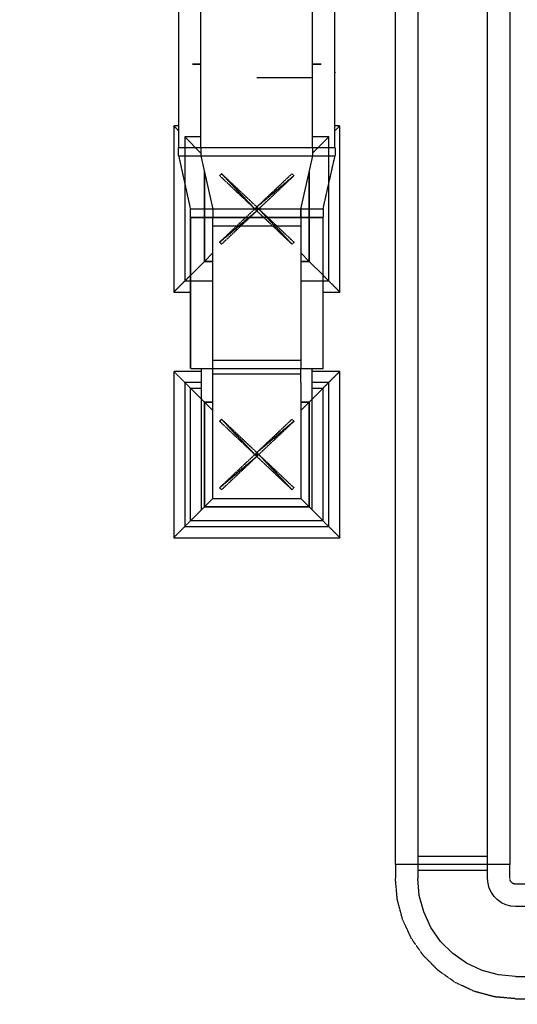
# Model space of a CAD drawing. Header units: millimetres. Extents: x -165365 to -33565, y 7406 to 103342.
# Tile 128 of 256: x -101576 to -99794, y 28994 to 32516. Entities that reach past the tile are written whole.
import ezdxf

# ---------------------------------------------------------------- set-up
doc = ezdxf.new("R2010")
doc.units = ezdxf.units.MM
doc.header["$MEASUREMENT"] = 0
doc.linetypes.add('ACAD_ISO03W100', pattern=[150, 60, -90])
doc.linetypes.add('DASHED', pattern=[0.75, 0.5, -0.25])
for name, color, linetype in [('ELEK CIENKIE', 80, 'Continuous'), ('FLUID-C4', 7, 'Continuous'), ('FLUID-C4-INS', 7, 'Continuous'), ('FLUID-ND', 7, 'Continuous'), ('FLUID-ND-INS', 7, 'Continuous'), ('FLUID-WD', 7, 'Continuous'), ('FLUID-WD-INS', 7, 'Continuous')]:
    doc.layers.add(name, color=color, linetype=linetype)

msp = doc.modelspace()

# ---------------------------------------------------------------- linework, layer by layer
at = {"layer": 'ELEK CIENKIE', "color": 232, "linetype": 'ACAD_ISO03W100', "ltscale": 3}
msp.add_circle((-102512.5, 28196.39876), 7540, dxfattribs=at)
at = {"layer": 'FLUID-C4', "linetype": 'ByBlock'}
for p, q in [((-100150.80584, 33838.08773, 4851.84956), (-100150.80584, 29494.08773, 4851.84956)), ((-99900.80584, 29494.08773, 4851.84956), (-99900.80584, 33838.08773, 4851.84956)), ((-100150.80584, 29493.73594, 4851.84956), (-100150.80584, 29443.73594, 4851.84956)), ((-99900.80584, 29443.73594, 4851.84956), (-99900.80584, 29493.73594, 4851.84956)), ((-99750.80584, 29343.73594, 4851.84956), (-99800.80584, 29343.73594, 4851.84956)), ((-99800.80584, 29093.73594, 4851.84956), (-99750.80584, 29093.73594, 4851.84956))]:
    msp.add_line(p, q, dxfattribs=at)
at = {"layer": 'FLUID-C4', "linetype": 'Continuous'}
for p, q in [((-100150.80584, 29524.08773, 4851.84956), (-99900.80584, 29524.08773, 4851.84956)), ((-100150.80584, 29473.73594, 4851.84956), (-99900.80584, 29473.73594, 4851.84956))]:
    msp.add_line(p, q, dxfattribs=at)
at = {"layer": 'FLUID-C4', "linetype": 'ByBlock', "elevation": 4851.84956}
for points in [[(-99800.80584, 29093.73594), (-99861.5827, 29099.05322), (-99920.51289, 29114.84352), (-99975.80584, 29140.62704), (-100025.78151, 29175.62038), (-100068.9214, 29218.76027), (-100103.91473, 29268.73594), (-100129.69826, 29324.02889), (-100145.48856, 29382.95907), (-100150.80584, 29443.73594)], [(-99800.80584, 29093.73594), (-99861.5827, 29099.05322), (-99920.51289, 29114.84352), (-99975.80584, 29140.62704), (-100025.78151, 29175.62038), (-100068.9214, 29218.76027), (-100103.91473, 29268.73594), (-100129.69826, 29324.02889), (-100145.48856, 29382.95907), (-100150.80584, 29443.73594)], [(-99800.80584, 29343.73594), (-99818.17066, 29345.25516), (-99835.00786, 29349.76667), (-99850.80584, 29357.1334), (-99865.0846, 29367.13149), (-99877.41029, 29379.45718), (-99887.40838, 29393.73594), (-99894.7751, 29409.53392), (-99899.28662, 29426.37112), (-99900.80584, 29443.73594)], [(-99800.80584, 29343.73594), (-99818.17066, 29345.25516), (-99835.00786, 29349.76667), (-99850.80584, 29357.1334), (-99865.0846, 29367.13149), (-99877.41029, 29379.45718), (-99887.40838, 29393.73594), (-99894.7751, 29409.53392), (-99899.28662, 29426.37112), (-99900.80584, 29443.73594)]]:
    msp.add_lwpolyline(points, dxfattribs=at)
at = {"layer": 'FLUID-C4-INS', "linetype": 'DASHED'}
for p, q in [((-100230.80584, 29494.08773, 4851.84956), (-100230.80584, 33838.08773, 4851.84956)), ((-99820.80584, 33838.08773, 4851.84956), (-99820.80584, 29494.08773, 4851.84956)), ((-99820.80584, 29494.08773, 4851.84956), (-100230.80584, 29494.08773, 4851.84956)), ((-99820.80584, 29493.73594, 4851.84956), (-100230.80584, 29493.73594, 4851.84956)), ((-100230.80584, 29493.73594, 4851.84956), (-100230.80584, 29443.73594, 4851.84956)), ((-99820.80584, 29443.73594, 4851.84956), (-99820.80584, 29493.73594, 4851.84956)), ((-99750.80584, 29423.73594, 4851.84956), (-99800.80584, 29423.73594, 4851.84956)), ((-99800.80584, 29013.73594, 4851.84956), (-99750.80584, 29013.73594, 4851.84956))]:
    msp.add_line(p, q, dxfattribs=at)
at = {"layer": 'FLUID-C4-INS', "linetype": 'DASHED', "elevation": 4851.84956}
for points in [[(-99800.80584, 29013.73594), (-99875.47456, 29020.2686), (-99947.8745, 29039.66811), (-100015.80584, 29071.34501), (-100077.20451, 29114.33683), (-100130.20495, 29167.33726), (-100173.19677, 29228.73594), (-100204.87367, 29296.66727), (-100224.27318, 29369.06722), (-100230.80584, 29443.73594)], [(-99800.80584, 29423.73594), (-99804.27881, 29424.03978), (-99807.64624, 29424.94208), (-99810.80584, 29426.41543), (-99813.66159, 29428.41505), (-99816.12673, 29430.88018), (-99818.12635, 29433.73594), (-99819.59969, 29436.89553), (-99820.502, 29440.26297), (-99820.80584, 29443.73594)]]:
    msp.add_lwpolyline(points, dxfattribs=at)
at = {"layer": 'FLUID-ND', "linetype": 'Continuous'}
for p, q in [((-100927.27442, 32356.71052, 4875), (-100957.27442, 32356.71052, 4875)), ((-100497.27442, 32356.71052, 4875), (-100527.27442, 32356.71052, 4875))]:
    msp.add_line(p, q, dxfattribs=at)
at = {"layer": 'FLUID-ND', "linetype": 'Continuous', "extrusion": (1, -4.28626e-16, 2.44929e-16)}
for p, q in [((-100957.02442, 32356.70234, 4882.5), (-100927.27442, 32356.70234, 4882.5)), ((-100527.27442, 32356.70234, 4882.5), (-100497.02442, 32356.70234, 4882.5))]:
    msp.add_line(p, q, dxfattribs=at)
at = {"layer": 'FLUID-ND', "linetype": 'ByBlock', "extrusion": (1, -4.28626e-16, 2.44929e-16)}
msp.add_line((-100527.02442, 32326.70234, 4882.5), (-100527.27442, 32325.83025, 4882.5), dxfattribs=at)
at = {"layer": 'FLUID-ND', "linetype": 'ByBlock', "extrusion": (1, -3.06162e-16, -1.83697e-16)}
for p, q in [((-100927.27442, 32096.69416, 4075), (-100984.77442, 32096.69416, 4075)), ((-100984.77442, 32096.69416, 4075), (-100984.77442, 31581.69416, 4075)), ((-100927.02442, 32038.94416, 4075), (-100984.77442, 32096.69416, 4075)), ((-100469.77442, 32096.69416, 4075), (-100527.27442, 32096.69416, 4075)), ((-100469.77442, 32096.69416, 4075), (-100527.02442, 32039.44416, 4075)), ((-100469.77442, 31581.69416, 4075), (-100469.77442, 32096.69416, 4075)), ((-100569.77442, 31840.00434, 4075), (-100569.77442, 31681.69416, 4075)), ((-100884.77442, 31681.69416, 4075), (-100914.77442, 31651.69416, 4075)), ((-100569.77442, 31681.69416, 4075), (-100539.77442, 31651.69416, 4075)), ((-100914.77442, 31651.69416, 4075), (-100965.0383, 31601.43027, 4075)), ((-100539.77442, 31651.69416, 4075), (-100489.81885, 31601.73859, 4075)), ((-100984.77442, 31581.69416, 4075), (-100884.99219, 31581.69416, 4075)), ((-100569.84656, 31581.69416, 4075), (-100469.77442, 31581.69416, 4075))]:
    msp.add_line(p, q, dxfattribs=at)
at = {"layer": 'FLUID-ND', "linetype": 'Continuous', "extrusion": (-1, 4.28626e-16, -6.12323e-17)}
for p, q in [((-100914.89942, 31651.69416, 4832.5), (-100914.89942, 31974.0485, 4832.5)), ((-100539.89942, 31972.01016, 4832.5), (-100539.89942, 31651.69416, 4832.5)), ((-100885.02455, 31651.69416, 4832.5), (-100914.89942, 31651.69416, 4832.5)), ((-100539.89942, 31651.69416, 4832.5), (-100569.87893, 31651.69416, 4832.5))]:
    msp.add_line(p, q, dxfattribs=at)
at = {"layer": 'FLUID-ND', "linetype": 'Continuous', "extrusion": (1, -3.06162e-16, -1.83697e-16)}
for p, q in [((-100914.77442, 31973.48302, 4075), (-100914.77442, 31651.69416, 4075)), ((-100539.77442, 31651.69416, 4075), (-100539.77442, 31972.56248, 4075)), ((-100914.77442, 31651.69416, 4075), (-100885.02455, 31651.69416, 4075)), ((-100569.87893, 31651.69416, 4075), (-100539.77442, 31651.69416, 4075))]:
    msp.add_line(p, q, dxfattribs=at)
at = {"layer": 'FLUID-ND', "linetype": 'ByBlock', "extrusion": (-1, 4.28626e-16, -6.12323e-17)}
for p, q in [((-100569.89942, 31838.87075, 4832.5), (-100569.89942, 31838.8622, 4832.5)), ((-100569.89942, 31838.8622, 4832.5), (-100569.89942, 31809.05408, 4832.5)), ((-100884.89942, 31681.69416, 4832.5), (-100914.89942, 31651.69416, 4832.5)), ((-100539.89942, 31651.69416, 4832.5), (-100569.89942, 31681.69416, 4832.5))]:
    msp.add_line(p, q, dxfattribs=at)
at = {"layer": 'FLUID-ND-INS', "linetype": 'DASHED', "extrusion": (1, -4.28626e-16, 2.44929e-16)}
msp.add_line((-100447.02442, 32326.70234, 4882.5), (-100447.27442, 32325.83025, 4882.5), dxfattribs=at)
at = {"layer": 'FLUID-ND-INS', "linetype": 'DASHED', "extrusion": (1, -3.06162e-16, -1.83697e-16)}
for p, q in [((-101007.27442, 32136.69416, 4075), (-101024.77442, 32136.69416, 4075)), ((-101024.77442, 32136.69416, 4075), (-101024.77442, 31541.69416, 4075)), ((-101007.27442, 32119.19416, 4075), (-101024.77442, 32136.69416, 4075)), ((-100429.77442, 32136.69416, 4075), (-100447.27442, 32136.69416, 4075)), ((-100429.77442, 32136.69416, 4075), (-100447.27442, 32119.19416, 4075)), ((-100429.77442, 31541.69416, 4075), (-100429.77442, 32136.69416, 4075)), ((-100965.0383, 31601.43027, 4075), (-101024.77442, 31541.69416, 4075)), ((-100489.81885, 31601.73859, 4075), (-100429.77442, 31541.69416, 4075)), ((-101024.77442, 31541.69416, 4075), (-100965.01068, 31541.69416, 4075)), ((-100489.79109, 31541.69416, 4075), (-100429.77442, 31541.69416, 4075))]:
    msp.add_line(p, q, dxfattribs=at)
at = {"layer": 'FLUID-ND-INS', "linetype": 'DASHED', "extrusion": (-1, 4.28626e-16, -6.12323e-17)}
for p, q in [((-100489.89942, 31839.42534, 4832.5), (-100489.89942, 31838.86863, 4832.5)), ((-100489.89942, 31821.68689, 4832.5), (-100489.89942, 31809.12195, 4832.5))]:
    msp.add_line(p, q, dxfattribs=at)
at = {"layer": 'FLUID-WD', "linetype": 'ByBlock'}
for p, q in [((-100927.27442, 32058.89969, 5423.99336), (-100927.27442, 33058.89969, 5423.99336)), ((-100527.27442, 32058.89969, 5423.99336), (-100527.27442, 33058.89969, 5423.99336)), ((-100927.02442, 32058.89969, 5423.99336), (-100927.02442, 32028.89969, 5423.99336)), ((-100527.02442, 32028.89969, 5423.99336), (-100527.02442, 32058.89969, 5423.99336)), ((-100927.02442, 32028.89969, 5423.99336), (-100885.02442, 31838.89969, 5423.99336)), ((-100570.02442, 31838.89969, 5423.99336), (-100527.02442, 32028.89969, 5423.99336)), ((-100885.02442, 31838.89969, 5423.99336), (-100885.02442, 31808.89969, 5423.99336)), ((-100570.02442, 31808.89969, 5423.99336), (-100570.02442, 31838.89969, 5423.99336))]:
    msp.add_line(p, q, dxfattribs=at)
at = {"layer": 'FLUID-WD', "linetype": 'Continuous'}
msp.add_line((-100727.27442, 32308.89969, 5423.99336), (-100527.27442, 32308.89969, 5423.99336), dxfattribs=at)
at = {"layer": 'FLUID-WD', "linetype": 'ByBlock', "extrusion": (1, 0.000462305, -0.000462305)}
for p, q in [((-100884.84714, 31267.94261, 5431.49336), (-100885.09725, 31808.94256, 5431.49336)), ((-100884.70152, 31267.94268, 5431.49336), (-100884.95162, 31808.94262, 5431.49336)), ((-100569.95169, 31809.08825, 5431.49336), (-100569.70158, 31268.08831, 5431.49336))]:
    msp.add_line(p, q, dxfattribs=at)
at = {"layer": 'FLUID-WD', "linetype": 'Continuous', "extrusion": (1, 0.000462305, -0.000462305)}
for p, q in [((-100884.93775, 31778.94263, 5431.49336), (-100569.93782, 31779.08825, 5431.49336)), ((-100884.71538, 31297.94268, 5431.49336), (-100569.71545, 31298.0883, 5431.49336))]:
    msp.add_line(p, q, dxfattribs=at)
at = {"layer": 'FLUID-WD', "linetype": 'Continuous', "extrusion": (-1, -3.06162e-16, 1.83697e-16)}
for p, q in [((-100914.77442, 31268.13117, 5381.49336), (-100539.77442, 31268.13117, 5381.49336)), ((-100569.77442, 31248.13117, 5381.49336), (-100884.77442, 31248.13117, 5381.49336)), ((-100914.77442, 31148.13117, 5381.49336), (-100884.77442, 31148.13117, 5381.49336)), ((-100914.77442, 30773.13117, 5381.49336), (-100914.77442, 31148.13117, 5381.49336)), ((-100569.77442, 31148.13117, 5381.49336), (-100539.77442, 31148.13117, 5381.49336)), ((-100539.77442, 31148.13117, 5381.49336), (-100539.77442, 30773.13117, 5381.49336)), ((-100539.77442, 30773.13117, 5381.49336), (-100914.77442, 30773.13117, 5381.49336))]:
    msp.add_line(p, q, dxfattribs=at)
at = {"layer": 'FLUID-WD', "linetype": 'ByBlock', "extrusion": (-1, -3.06162e-16, 1.83697e-16)}
for p, q in [((-100884.77442, 31218.13117, 5381.49336), (-100884.77442, 31268.13117, 5381.49336)), ((-100569.77442, 31218.13117, 5381.49336), (-100569.77442, 31268.13117, 5381.49336)), ((-100884.77442, 30803.13117, 5381.49336), (-100884.77442, 31218.13117, 5381.49336)), ((-100569.77442, 31218.13117, 5381.49336), (-100569.77442, 30803.13117, 5381.49336)), ((-100914.77442, 31148.13117, 5381.49336), (-100884.77442, 31118.13117, 5381.49336)), ((-100539.77442, 31148.13117, 5381.49336), (-100569.77442, 31118.13117, 5381.49336)), ((-100884.77442, 30803.13117, 5381.49336), (-100914.77442, 30773.13117, 5381.49336)), ((-100884.77442, 30803.13117, 5381.49336), (-100569.77442, 30803.13117, 5381.49336)), ((-100539.77442, 30773.13117, 5381.49336), (-100569.77442, 30803.13117, 5381.49336))]:
    msp.add_line(p, q, dxfattribs=at)
at = {"layer": 'FLUID-WD', "linetype": 'ByBlock', "extrusion": (1, 1.83697e-16, 6.12323e-17)}
for p, q in [((-100924.77442, 31218.13117, 4075), (-100984.77442, 31218.13117, 4075)), ((-100984.77442, 31218.13117, 4075), (-100984.77442, 30703.13117, 4075)), ((-100469.77442, 31218.13117, 4075), (-100529.77442, 31218.13117, 4075)), ((-100469.77442, 30703.13117, 4075), (-100469.77442, 31218.13117, 4075)), ((-100914.77442, 31148.13117, 4075), (-100964.77442, 31198.13117, 4075)), ((-100489.77442, 31198.13117, 4075), (-100539.77442, 31148.13117, 4075)), ((-100914.77442, 30773.13117, 4075), (-100964.77442, 30723.13117, 4075)), ((-100539.77442, 30773.13117, 4075), (-100489.77442, 30723.13117, 4075)), ((-100984.77442, 30703.13117, 4075), (-100469.77442, 30703.13117, 4075))]:
    msp.add_line(p, q, dxfattribs=at)
at = {"layer": 'FLUID-WD', "linetype": 'Continuous', "extrusion": (-1, 0, 3.06162e-16)}
for p, q in [((-100914.77442, 31148.13117, 4849.49668), (-100914.77442, 30773.13117, 4849.49668)), ((-100884.77442, 31148.13117, 4849.49668), (-100914.77442, 31148.13117, 4849.49668)), ((-100539.77442, 31148.13117, 4849.49668), (-100569.77442, 31148.13117, 4849.49668)), ((-100539.77442, 30773.13117, 4849.49668), (-100539.77442, 31148.13117, 4849.49668)), ((-100914.77442, 30773.13117, 4849.49668), (-100539.77442, 30773.13117, 4849.49668))]:
    msp.add_line(p, q, dxfattribs=at)
at = {"layer": 'FLUID-WD', "linetype": 'ByBlock', "extrusion": (-1, 0, 3.06162e-16)}
for p, q in [((-100884.77442, 31118.13117, 4849.49668), (-100914.77442, 31148.13117, 4849.49668)), ((-100539.77442, 31148.13117, 4849.49668), (-100569.77442, 31118.13117, 4849.49668)), ((-100914.77442, 30773.13117, 4849.49668), (-100884.77442, 30803.13117, 4849.49668)), ((-100539.77442, 30773.13117, 4849.49668), (-100569.77442, 30803.13117, 4849.49668))]:
    msp.add_line(p, q, dxfattribs=at)
at = {"layer": 'FLUID-WD-INS', "linetype": 'DASHED'}
for p, q in [((-101007.27442, 33058.89969, 5423.99336), (-101007.27442, 32058.89969, 5423.99336)), ((-100447.27442, 32058.89969, 5423.99336), (-100447.27442, 33058.89969, 5423.99336)), ((-101007.27442, 32058.89969, 5423.99336), (-100447.27442, 32058.89969, 5423.99336)), ((-101007.02442, 32058.89969, 5423.99336), (-100447.02442, 32058.89969, 5423.99336)), ((-101007.02442, 32028.89969, 5423.99336), (-101007.02442, 32058.89969, 5423.99336)), ((-100447.02442, 32058.89969, 5423.99336), (-100447.02442, 32028.89969, 5423.99336)), ((-101007.02442, 32028.89969, 5423.99336), (-100965.02442, 31838.89969, 5423.99336)), ((-101007.02442, 32028.89969, 5423.99336), (-100447.02442, 32028.89969, 5423.99336)), ((-100490.02442, 31838.89969, 5423.99336), (-100447.02442, 32028.89969, 5423.99336)), ((-100965.02442, 31808.89969, 5423.99336), (-100965.02442, 31838.89969, 5423.99336)), ((-100490.02442, 31838.89969, 5423.99336), (-100965.02442, 31838.89969, 5423.99336)), ((-100965.02442, 31808.89969, 5423.99336), (-100490.02442, 31808.89969, 5423.99336)), ((-100490.02442, 31838.89969, 5423.99336), (-100490.02442, 31808.89969, 5423.99336))]:
    msp.add_line(p, q, dxfattribs=at)
at = {"layer": 'FLUID-WD-INS', "linetype": 'DASHED', "extrusion": (1, 0.000462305, -0.000462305)}
for p, q in [((-100964.88411, 31267.90561, 5431.49336), (-100965.13422, 31808.90555, 5431.49336)), ((-100489.91472, 31809.12525, 5431.49336), (-100964.91462, 31808.90566, 5431.49336)), ((-100964.91462, 31808.90566, 5431.49336), (-100964.66451, 31267.90571, 5431.49336)), ((-100489.66462, 31268.12531, 5431.49336), (-100489.91472, 31809.12525, 5431.49336)), ((-100964.88411, 31267.90561, 5431.49336), (-100964.66451, 31267.90571, 5431.49336)), ((-100964.66451, 31267.90571, 5431.49336), (-100489.66462, 31268.12531, 5431.49336))]:
    msp.add_line(p, q, dxfattribs=at)
at = {"layer": 'FLUID-WD-INS', "linetype": 'DASHED', "extrusion": (1, 1.83697e-16, 6.12323e-17)}
for p, q in [((-100924.77442, 31258.13117, 4075), (-101024.77442, 31258.13117, 4075)), ((-101024.77442, 31258.13117, 4075), (-101024.77442, 30663.13117, 4075)), ((-100964.77442, 31198.13117, 4075), (-101024.77442, 31258.13117, 4075)), ((-100429.77442, 31258.13117, 4075), (-100529.77442, 31258.13117, 4075)), ((-100429.77442, 31258.13117, 4075), (-100489.77442, 31198.13117, 4075)), ((-100429.77442, 30663.13117, 4075), (-100429.77442, 31258.13117, 4075)), ((-100964.77442, 30723.13117, 4075), (-101024.77442, 30663.13117, 4075)), ((-100489.77442, 30723.13117, 4075), (-100429.77442, 30663.13117, 4075)), ((-101024.77442, 30663.13117, 4075), (-100429.77442, 30663.13117, 4075))]:
    msp.add_line(p, q, dxfattribs=at)
at = {"layer": 'FLUID-WD-INS', "linetype": 'DASHED', "extrusion": (-1, -3.06162e-16, 1.83697e-16)}
for p, q in [((-100924.77442, 31218.13117, 5381.49336), (-100924.77442, 31268.13117, 5381.49336)), ((-100529.77442, 31268.13117, 5381.49336), (-100529.77442, 31218.13117, 5381.49336)), ((-100924.77442, 30763.13117, 5381.49336), (-100924.77442, 31218.13117, 5381.49336)), ((-100529.77442, 31218.13117, 5381.49336), (-100529.77442, 30763.13117, 5381.49336))]:
    msp.add_line(p, q, dxfattribs=at)
at = {"layer": 'FLUID-WD-INS', "linetype": 'DASHED', "extrusion": (-1, 0, 3.06162e-16)}
for p, q in [((-100964.77442, 31198.13117, 4849.49668), (-100924.77442, 31198.13117, 4849.49668)), ((-100964.77442, 30723.13117, 4849.49668), (-100964.77442, 31198.13117, 4849.49668)), ((-100529.77442, 31198.13117, 4849.49668), (-100489.77442, 31198.13117, 4849.49668)), ((-100489.77442, 30723.13117, 4849.49668), (-100489.77442, 31198.13117, 4849.49668)), ((-100489.77442, 30723.13117, 4849.49668), (-100964.77442, 30723.13117, 4849.49668))]:
    msp.add_line(p, q, dxfattribs=at)

# ---------------------------------------------------------------- meshes
at = {"layer": 'FLUID-ND-INS', "linetype": 'DASHED'}
mesh = msp.add_polyface(dxfattribs=at)
corners = [(-100720.20335, 31839.19416, 3575), (-100594.20335, 31720.26523, 3575), (-100601.27442, 31713.19416, 3575), (-100727.27442, 31832.12309, 3575), (-100853.27442, 31713.19416, 3575), (-100860.34548, 31720.26523, 3575), (-100734.34548, 31839.19416, 3575), (-100860.34548, 31958.12309, 3575), (-100853.27442, 31965.19416, 3575), (-100727.27442, 31846.26523, 3575), (-100601.27442, 31965.19416, 3575), (-100594.20335, 31958.12309, 3575)]
mesh.append_faces([[corners[k] for k in face] for face in [(3, 4, 5), (3, 5, 6), (6, 0, 3), (0, 1, 2), (0, 2, 3), (9, 10, 11), (9, 11, 0), (0, 6, 9), (6, 7, 8), (6, 8, 9)]], dxfattribs={"vtx0": -1, "vtx1": -1, "vtx2": -1})
at = {"layer": 'FLUID-WD-INS', "linetype": 'DASHED'}
mesh = msp.add_polyface(dxfattribs=at)
corners = [(-100720.20335, 30960.63117, 3575), (-100594.20335, 30841.70224, 3575), (-100601.27442, 30834.63117, 3575), (-100727.27442, 30953.5601, 3575), (-100853.27442, 30834.63117, 3575), (-100860.34548, 30841.70224, 3575), (-100734.34548, 30960.63117, 3575), (-100860.34548, 31079.5601, 3575), (-100853.27442, 31086.63117, 3575), (-100727.27442, 30967.70224, 3575), (-100601.27442, 31086.63117, 3575), (-100594.20335, 31079.5601, 3575)]
mesh.append_faces([[corners[k] for k in face] for face in [(3, 4, 5), (3, 5, 6), (6, 0, 3), (0, 1, 2), (0, 2, 3), (9, 10, 11), (9, 11, 0), (0, 6, 9), (6, 7, 8), (6, 8, 9)]], dxfattribs={"vtx0": -1, "vtx1": -1, "vtx2": -1})

doc.saveas('drawing.dxf')
